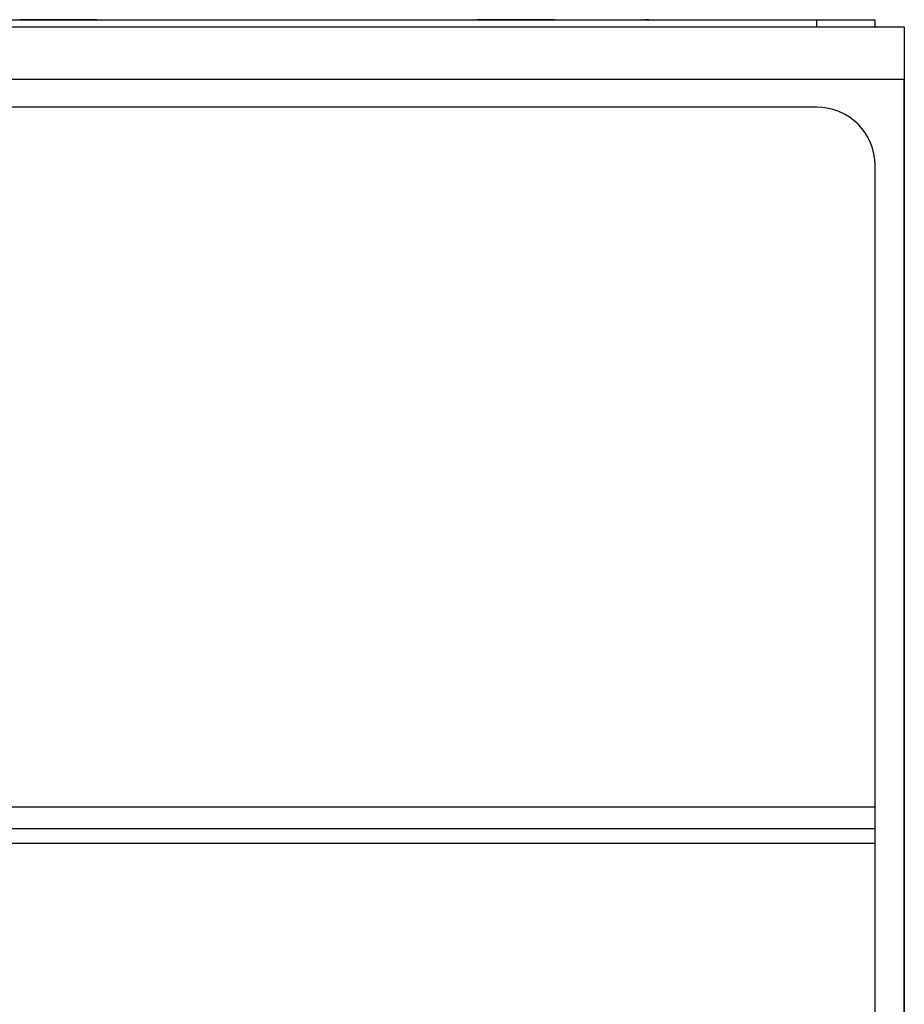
# Model space of a CAD drawing. Header units: millimetres. Extents: x 0 to 420, y 0 to 297.
# Tile 38 of 101: x 95 to 110, y 163 to 180. Entities that reach past the tile are written whole.
import ezdxf

# ---------------------------------------------------------------- set-up
doc = ezdxf.new("R2010")
doc.units = ezdxf.units.MM

msp = doc.modelspace()

# ---------------------------------------------------------------- linework, layer by layer
at = {"color": 7, "linetype": 'Continuous', "lineweight": 25}
for p, q in [((70.686, 179.792), (108.686, 179.792)), ((96.336, 179.794), (95.013, 179.794)), ((95.013, 179.794), (95.013, 179.792)), ((96.336, 179.794), (96.336, 179.792)), ((96.336, 179.794), (102.778, 179.794)), ((96.37, 179.794), (96.37, 179.792)), ((102.829, 179.794), (102.829, 179.792)), ((102.863, 179.794), (102.863, 179.792)), ((104.186, 179.794), (102.863, 179.794)), ((104.186, 179.794), (104.186, 179.792)), ((104.22, 179.794), (104.22, 179.792)), ((104.272, 179.794), (104.653, 179.794)), ((104.704, 179.794), (104.704, 179.792)), ((105.013, 179.794), (105.013, 179.792)), ((105.214, 179.794), (105.214, 179.792)), ((105.394, 179.794), (105.394, 179.792)), ((105.605, 179.794), (105.605, 179.792)), ((105.735, 179.794), (105.735, 179.792)), ((105.739, 179.794), (105.739, 179.792)), ((105.806, 179.794), (105.739, 179.794)), ((105.806, 179.794), (105.806, 179.792)), ((106.095, 179.794), (106.095, 179.792)), ((106.147, 179.794), (106.186, 179.794)), ((106.186, 179.794), (106.186, 179.792)), ((106.22, 179.794), (106.22, 179.792)), ((108.686, 179.667), (108.686, 179.792)), ((108.686, 179.792), (109.686, 179.792)), ((109.686, 179.792), (109.686, 179.667)), ((110.186, 179.667), (69.189, 179.667)), ((110.186, 179.667), (110.186, 178.767)), ((110.186, 179.667), (110.189, 179.667)), ((110.189, 179.667), (110.189, 179.367)), ((110.189, 179.367), (110.189, 179.067)), ((110.186, 179.067), (110.189, 179.067)), ((110.189, 179.067), (110.189, 178.767)), ((110.186, 178.767), (69.189, 178.767)), ((110.186, 178.767), (110.186, 150.564)), ((110.189, 150.964), (110.189, 178.767)), ((108.689, 178.292), (70.689, 178.292)), ((109.689, 166.292), (109.689, 177.292)), ((69.689, 166.292), (109.689, 166.292)), ((109.689, 165.917), (109.689, 166.292)), ((109.689, 165.917), (69.689, 165.917)), ((109.689, 165.667), (109.689, 165.917)), ((69.689, 165.667), (109.689, 165.667)), ((109.689, 118.092), (109.689, 165.667))]:
    msp.add_line(p, q, dxfattribs=at)
at = {"color": 8, "linetype": 'Continuous', "lineweight": 25}
for p, q in [((110.189, 179.367), (110.186, 179.367)), ((110.189, 178.767), (110.186, 178.767))]:
    msp.add_line(p, q, dxfattribs=at)
at = {"color": 7, "linetype": 'Continuous', "lineweight": 25}
msp.add_arc((108.689, 177.292), 1, 0, 90, dxfattribs=at)

doc.saveas('drawing.dxf')
